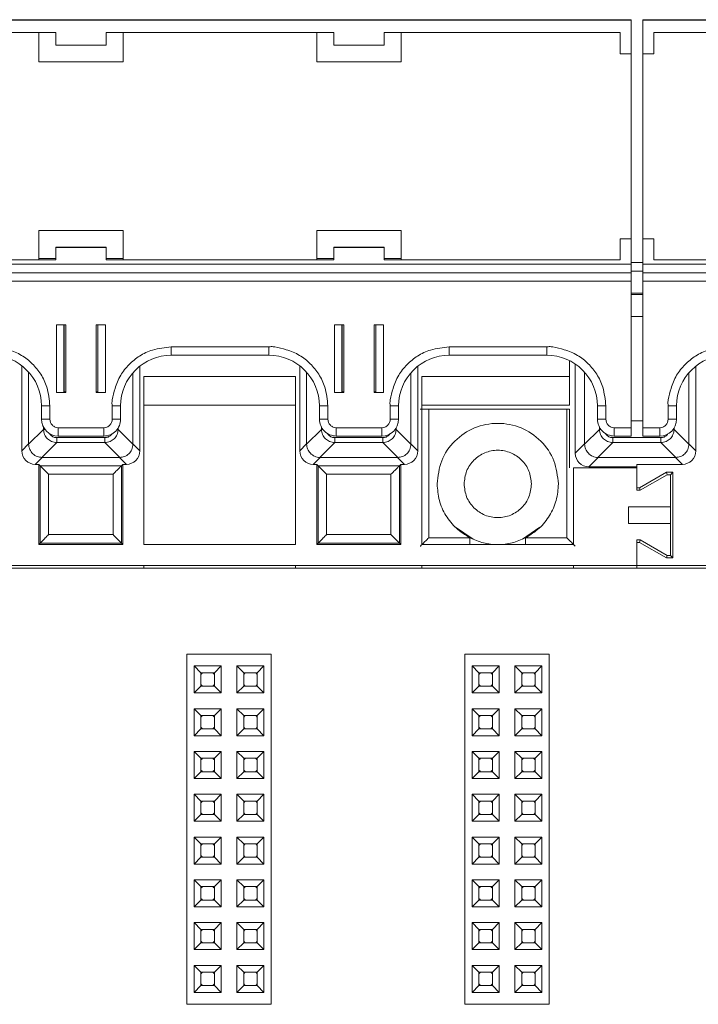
# Paper-space layout 'Blatt2' of a CAD drawing. Header units: millimetres. Extents: x 257 to 862, y 404 to 535.
# Tile 21 of 36: x 606 to 646, y 477 to 535. Entities that reach past the tile are written whole.
import ezdxf

# ---------------------------------------------------------------- set-up
doc = ezdxf.new("R2010")
doc.units = ezdxf.units.MM

psp = doc.layouts.new('Blatt2')

# ---------------------------------------------------------------- linework, layer by layer
at = {"color": 7, "linetype": 'Continuous', "lineweight": 15}
for p, q in [((477.597, 535.141), (641.897, 535.141)), ((616.997, 535.16), (601.497, 535.16)), ((616.997, 535.16), (617.997, 535.16)), ((633.497, 535.16), (617.997, 535.16)), ((633.497, 535.16), (634.497, 535.16)), ((634.497, 535.16), (641.897, 535.16)), ((641.897, 535.16), (641.897, 535.141)), ((641.897, 535.141), (641.897, 533.141)), ((642.597, 535.16), (649.997, 535.16)), ((642.597, 535.16), (642.597, 535.141)), ((642.597, 535.141), (806.897, 535.141)), ((642.597, 535.141), (642.597, 533.141)), ((594.247, 534.391), (607.747, 534.391)), ((606.747, 534.391), (606.747, 532.65)), ((607.747, 533.641), (607.747, 534.391)), ((610.747, 534.391), (624.247, 534.391)), ((610.747, 534.391), (610.747, 533.641)), ((611.747, 532.65), (611.747, 534.391)), ((623.247, 534.391), (623.247, 532.65)), ((624.247, 533.641), (624.247, 534.391)), ((627.247, 534.391), (641.247, 534.391)), ((627.247, 534.391), (627.247, 533.641)), ((628.247, 532.65), (628.247, 534.391)), ((641.247, 534.391), (641.247, 533.141)), ((643.247, 534.391), (657.247, 534.391)), ((643.247, 533.141), (643.247, 534.391)), ((610.747, 533.641), (607.747, 533.641)), ((627.247, 533.641), (624.247, 533.641)), ((641.247, 533.141), (641.897, 533.141)), ((641.897, 533.141), (641.897, 522.15)), ((642.597, 533.141), (643.247, 533.141)), ((642.597, 522.15), (642.597, 533.141)), ((606.747, 532.66), (611.747, 532.66)), ((606.747, 532.65), (611.747, 532.65)), ((623.247, 532.66), (628.247, 532.66)), ((623.247, 532.65), (628.247, 532.65)), ((611.747, 522.65), (606.747, 522.65)), ((606.747, 522.65), (606.747, 520.9)), ((611.747, 520.9), (611.747, 522.65)), ((628.247, 522.65), (623.247, 522.65)), ((623.247, 522.65), (623.247, 520.9)), ((628.247, 520.9), (628.247, 522.65)), ((641.247, 522.15), (641.247, 522.142)), ((641.897, 522.15), (641.247, 522.15)), ((641.897, 522.15), (641.897, 522.142)), ((643.247, 522.15), (642.597, 522.15)), ((642.597, 522.15), (642.597, 522.142)), ((643.247, 522.15), (643.247, 522.142)), ((607.747, 521.646), (607.747, 521.642)), ((610.747, 521.646), (607.747, 521.646)), ((607.747, 520.892), (607.747, 521.642)), ((607.747, 521.642), (610.747, 521.642)), ((610.747, 521.642), (610.747, 521.646)), ((610.747, 521.642), (610.747, 520.892)), ((627.247, 521.646), (624.247, 521.646)), ((624.247, 521.646), (624.247, 521.642)), ((624.247, 520.892), (624.247, 521.642)), ((624.247, 521.642), (627.247, 521.642)), ((627.247, 521.642), (627.247, 521.646)), ((627.247, 521.642), (627.247, 520.892)), ((641.247, 522.142), (641.247, 520.892)), ((641.897, 522.142), (641.247, 522.142)), ((641.897, 522.142), (641.897, 520.642)), ((643.247, 522.142), (642.597, 522.142)), ((642.597, 522.142), (642.597, 520.642)), ((643.247, 520.892), (643.247, 522.142)), ((477.597, 520.642), (641.897, 520.642)), ((607.747, 520.892), (594.247, 520.892)), ((606.747, 520.9), (595.247, 520.9)), ((606.747, 520.972), (607.747, 520.972)), ((610.747, 520.972), (611.747, 520.972)), ((624.247, 520.892), (610.747, 520.892)), ((623.247, 520.9), (611.747, 520.9)), ((623.247, 520.972), (624.247, 520.972)), ((627.247, 520.972), (628.247, 520.972)), ((641.247, 520.892), (627.247, 520.892)), ((641.247, 520.9), (628.247, 520.9)), ((642.597, 520.74), (641.897, 520.74)), ((641.897, 520.642), (641.897, 520.137)), ((642.597, 520.642), (806.897, 520.642)), ((642.597, 520.642), (642.597, 520.137)), ((656.247, 520.9), (643.247, 520.9)), ((657.247, 520.892), (643.247, 520.892)), ((477.597, 520.137), (641.897, 520.137)), ((641.897, 520.135), (477.597, 520.135)), ((641.897, 520.225), (642.597, 520.225)), ((641.897, 520.137), (641.897, 520.135)), ((641.897, 520.135), (641.897, 519.63)), ((642.597, 520.137), (806.897, 520.137)), ((642.597, 520.137), (642.597, 520.135)), ((806.897, 520.135), (642.597, 520.135)), ((642.597, 520.135), (642.597, 519.63)), ((477.597, 519.63), (641.897, 519.63)), ((641.897, 519.63), (641.897, 510.931)), ((642.597, 519.63), (806.897, 519.63)), ((642.597, 519.63), (642.597, 510.931)), ((642.597, 518.925), (641.897, 518.925)), ((642.597, 518.842), (641.897, 518.842)), ((641.897, 517.542), (642.597, 517.542)), ((608.347, 517.031), (607.797, 517.031)), ((607.797, 517.031), (607.797, 513.031)), ((608.219, 513.042), (608.219, 517.031)), ((608.347, 513.031), (608.347, 517.031)), ((610.147, 517.031), (610.147, 513.031)), ((610.697, 517.031), (610.147, 517.031)), ((610.247, 517.031), (610.247, 513.042)), ((610.697, 513.031), (610.697, 517.031)), ((624.847, 517.031), (624.297, 517.031)), ((624.297, 517.031), (624.297, 513.031)), ((624.719, 513.042), (624.719, 517.031)), ((624.847, 513.031), (624.847, 517.031)), ((626.647, 517.031), (626.647, 513.031)), ((627.197, 517.031), (626.647, 517.031)), ((626.747, 517.031), (626.747, 513.042)), ((627.197, 513.031), (627.197, 517.031)), ((620.397, 515.731), (614.597, 515.731)), ((614.597, 515.235), (614.597, 515.731)), ((620.397, 515.235), (620.397, 515.731)), ((636.897, 515.731), (631.097, 515.731)), ((631.097, 515.235), (631.097, 515.731)), ((636.897, 515.235), (636.897, 515.731)), ((614.597, 515.235), (620.397, 515.235)), ((631.097, 515.235), (636.897, 515.235)), ((605.729, 514.611), (605.729, 509.555)), ((612.737, 509.555), (612.737, 514.589)), ((622.229, 514.611), (622.229, 509.555)), ((629.237, 509.555), (629.237, 514.589)), ((638.233, 514.921), (638.233, 513.963)), ((638.583, 514.717), (638.583, 509.41)), ((645.737, 509.555), (645.737, 514.589)), ((606.137, 509.964), (606.137, 514.231)), ((612.329, 514.198), (612.329, 509.964)), ((621.983, 513.963), (612.983, 513.963)), ((612.983, 513.963), (612.983, 503.99)), ((621.983, 503.99), (621.983, 513.963)), ((622.637, 509.964), (622.637, 514.231)), ((628.829, 514.198), (628.829, 509.964)), ((638.233, 513.963), (629.483, 513.963)), ((629.483, 513.963), (629.483, 503.99)), ((638.233, 512.266), (638.233, 513.963)), ((639.137, 509.964), (639.137, 514.231)), ((645.329, 514.198), (645.329, 509.964)), ((607.797, 513.031), (608.347, 513.031)), ((608.219, 513.059), (608.247, 513.059)), ((608.347, 513.042), (608.219, 513.042)), ((610.247, 513.042), (610.147, 513.042)), ((610.147, 513.031), (610.697, 513.031)), ((624.297, 513.031), (624.847, 513.031)), ((624.719, 513.059), (624.747, 513.059)), ((624.847, 513.042), (624.719, 513.042)), ((626.747, 513.042), (626.647, 513.042)), ((626.647, 513.031), (627.197, 513.031)), ((606.897, 512.235), (606.897, 511.435)), ((607.397, 511.431), (607.397, 512.231)), ((611.097, 512.231), (611.097, 511.431)), ((611.597, 511.435), (611.597, 512.235)), ((612.983, 512.266), (621.983, 512.266)), ((623.397, 512.235), (623.397, 511.435)), ((623.897, 511.431), (623.897, 512.231)), ((627.597, 512.231), (627.597, 511.431)), ((628.097, 511.435), (628.097, 512.235)), ((629.483, 512.266), (638.233, 512.266)), ((639.897, 512.235), (639.897, 511.435)), ((640.397, 511.431), (640.397, 512.231)), ((644.097, 512.231), (644.097, 511.431)), ((644.597, 511.435), (644.597, 512.235)), ((629.885, 504.392), (629.885, 512.033)), ((629.885, 512.033), (638.081, 512.033)), ((638.081, 512.033), (638.233, 512.033)), ((638.081, 504.392), (638.081, 512.033)), ((638.233, 508.54), (638.233, 512.033)), ((642.597, 511.345), (641.897, 511.345)), ((607.018, 510.832), (606.137, 509.95)), ((610.597, 510.931), (607.897, 510.931)), ((607.897, 510.435), (607.897, 510.931)), ((610.597, 510.435), (610.597, 510.931)), ((612.329, 509.95), (611.448, 510.832)), ((623.518, 510.832), (622.637, 509.95)), ((627.097, 510.931), (624.397, 510.931)), ((624.397, 510.435), (624.397, 510.931)), ((627.097, 510.435), (627.097, 510.931)), ((628.829, 509.95), (627.948, 510.832)), ((640.018, 510.832), (639.137, 509.95)), ((641.897, 510.931), (640.897, 510.931)), ((640.897, 510.931), (640.897, 510.435)), ((641.897, 510.931), (641.897, 510.435)), ((643.597, 510.931), (642.597, 510.931)), ((642.597, 510.931), (642.597, 510.435)), ((643.597, 510.435), (643.597, 510.931)), ((645.329, 509.95), (644.448, 510.832)), ((605.729, 509.555), (606.137, 509.964)), ((606.137, 509.95), (606.137, 509.964)), ((606.924, 509.164), (607.805, 510.045)), ((607.805, 510.34), (610.661, 510.34)), ((607.805, 510.34), (607.805, 510.045)), ((607.805, 510.045), (610.661, 510.045)), ((607.897, 510.435), (610.597, 510.435)), ((610.661, 510.34), (610.661, 510.045)), ((610.661, 510.045), (611.542, 509.164)), ((612.329, 509.964), (612.329, 509.95)), ((612.329, 509.964), (612.737, 509.555)), ((622.229, 509.555), (622.637, 509.964)), ((622.637, 509.95), (622.637, 509.964)), ((623.424, 509.164), (624.305, 510.045)), ((624.305, 510.34), (627.161, 510.34)), ((624.305, 510.34), (624.305, 510.045)), ((624.305, 510.045), (627.161, 510.045)), ((624.397, 510.435), (627.097, 510.435)), ((627.161, 510.34), (627.161, 510.045)), ((627.161, 510.045), (628.042, 509.164)), ((628.829, 509.964), (628.829, 509.95)), ((628.829, 509.964), (629.237, 509.555)), ((639.137, 509.964), (638.583, 509.41)), ((639.137, 509.95), (639.137, 509.964)), ((639.924, 509.164), (640.805, 510.045)), ((640.805, 510.34), (643.661, 510.34)), ((640.805, 510.34), (640.805, 510.045)), ((640.805, 510.045), (643.661, 510.045)), ((640.897, 510.435), (641.897, 510.435)), ((642.597, 510.435), (643.597, 510.435)), ((643.661, 510.045), (643.661, 510.34)), ((643.661, 510.045), (644.542, 509.164)), ((645.329, 509.964), (645.329, 509.95)), ((645.329, 509.964), (645.737, 509.555)), ((606.937, 509.164), (606.529, 508.755)), ((606.529, 508.755), (606.733, 508.755)), ((606.733, 508.755), (606.822, 508.666)), ((606.733, 508.755), (606.733, 503.99)), ((606.937, 509.164), (606.924, 509.164)), ((611.529, 509.164), (606.937, 509.164)), ((611.542, 509.164), (611.529, 509.164)), ((611.529, 509.164), (611.937, 508.755)), ((611.644, 508.666), (611.733, 508.755)), ((611.733, 508.755), (611.937, 508.755)), ((611.733, 503.99), (611.733, 508.755)), ((623.437, 509.164), (623.029, 508.755)), ((623.029, 508.755), (623.233, 508.755)), ((623.233, 508.755), (623.322, 508.666)), ((623.233, 508.755), (623.233, 503.99)), ((623.437, 509.164), (623.424, 509.164)), ((628.029, 509.164), (623.437, 509.164)), ((628.042, 509.164), (628.029, 509.164)), ((628.029, 509.164), (628.437, 508.755)), ((628.144, 508.666), (628.233, 508.755)), ((628.233, 508.755), (628.437, 508.755)), ((628.233, 503.99), (628.233, 508.755)), ((639.937, 509.164), (639.383, 508.61)), ((639.937, 509.164), (639.924, 509.164)), ((644.529, 509.164), (639.937, 509.164)), ((642.233, 508.755), (644.937, 508.755)), ((642.233, 507.362), (642.233, 508.755)), ((644.542, 509.164), (644.529, 509.164)), ((644.937, 508.755), (644.529, 509.164)), ((606.822, 508.666), (611.644, 508.666)), ((606.822, 508.666), (606.822, 504.079)), ((611.144, 508.166), (607.322, 508.166)), ((607.322, 508.166), (607.322, 504.579)), ((611.144, 504.579), (611.144, 508.166)), ((611.644, 504.079), (611.644, 508.666)), ((623.322, 508.666), (628.144, 508.666)), ((623.322, 508.666), (623.322, 504.079)), ((627.644, 508.166), (623.822, 508.166)), ((623.822, 508.166), (623.822, 504.579)), ((627.644, 504.579), (627.644, 508.166)), ((628.144, 504.079), (628.144, 508.666)), ((638.483, 503.99), (638.483, 508.54)), ((638.483, 508.54), (642.233, 508.54)), ((639.383, 508.61), (642.233, 508.61)), ((642.233, 508.54), (642.233, 507.216)), ((643.994, 508.285), (642.394, 507.362)), ((642.433, 507.216), (644.033, 508.14)), ((644.379, 508.285), (643.994, 508.285)), ((644.033, 508.14), (643.994, 508.285)), ((644.033, 508.14), (644.233, 508.14)), ((644.233, 508.14), (644.379, 508.285)), ((644.233, 508.14), (644.233, 506.24)), ((644.379, 503.194), (644.379, 508.285)), ((642.394, 507.362), (642.233, 507.362)), ((642.233, 507.216), (642.433, 507.216)), ((642.433, 507.216), (642.394, 507.362)), ((641.733, 506.24), (641.733, 505.24)), ((644.233, 506.24), (641.733, 506.24)), ((644.233, 506.24), (644.233, 505.24)), ((641.733, 505.24), (644.233, 505.24)), ((644.233, 505.24), (644.233, 503.34)), ((631.479, 505.016), (632.52, 504.32)), ((635.446, 504.32), (636.486, 505.016)), ((606.733, 503.99), (606.822, 504.079)), ((606.822, 504.079), (611.644, 504.079)), ((607.322, 504.579), (611.144, 504.579)), ((611.733, 503.99), (611.644, 504.079)), ((623.233, 503.99), (623.322, 504.079)), ((623.322, 504.079), (628.144, 504.079)), ((623.822, 504.579), (627.644, 504.579)), ((628.233, 503.99), (628.144, 504.079)), ((632.329, 504.392), (629.885, 504.392)), ((638.081, 504.392), (635.637, 504.392)), ((642.433, 504.263), (642.233, 504.263)), ((642.233, 502.74), (642.233, 504.263)), ((642.233, 502.74), (642.233, 504.118)), ((642.233, 504.118), (642.394, 504.118)), ((642.433, 504.263), (642.394, 504.118)), ((642.394, 504.118), (643.994, 503.194)), ((644.033, 503.34), (642.433, 504.263)), ((606.733, 503.99), (611.733, 503.99)), ((612.983, 503.99), (621.983, 503.99)), ((623.233, 503.99), (628.233, 503.99)), ((629.483, 503.99), (638.483, 503.99)), ((644.033, 503.34), (643.994, 503.194)), ((643.994, 503.194), (644.379, 503.194)), ((644.233, 503.34), (644.033, 503.34)), ((644.233, 503.34), (644.379, 503.194)), ((826.514, 502.59), (259.333, 502.59)), ((642.233, 502.74), (477.233, 502.74)), ((612.983, 502.59), (612.983, 502.74)), ((621.983, 502.59), (621.983, 502.74)), ((629.483, 502.59), (629.483, 502.74)), ((638.483, 502.59), (638.483, 502.74)), ((642.233, 502.59), (642.233, 502.74)), ((807.233, 502.74), (642.233, 502.74)), ((615.533, 476.69), (615.533, 497.49)), ((615.533, 497.49), (620.533, 497.49)), ((620.533, 476.69), (620.533, 497.49)), ((632.033, 476.69), (632.033, 497.49)), ((632.033, 497.49), (637.033, 497.49)), ((637.033, 476.69), (637.033, 497.49)), ((615.963, 495.18), (615.963, 496.78)), ((615.963, 496.78), (616.363, 496.38)), ((615.963, 496.78), (617.563, 496.78)), ((617.163, 496.38), (617.563, 496.78)), ((617.563, 496.78), (617.563, 495.18)), ((618.503, 495.18), (618.503, 496.78)), ((618.503, 496.78), (618.903, 496.38)), ((618.503, 496.78), (620.103, 496.78)), ((619.703, 496.38), (620.103, 496.78)), ((620.103, 496.78), (620.103, 495.18)), ((632.463, 495.18), (632.463, 496.78)), ((632.463, 496.78), (632.863, 496.38)), ((632.463, 496.78), (634.063, 496.78)), ((633.663, 496.38), (634.063, 496.78)), ((634.063, 496.78), (634.063, 495.18)), ((635.003, 496.78), (636.603, 496.78)), ((635.003, 496.78), (635.403, 496.38)), ((635.003, 495.18), (635.003, 496.78)), ((636.203, 496.38), (636.603, 496.78)), ((636.603, 496.78), (636.603, 495.18)), ((616.363, 495.58), (616.363, 496.38)), ((616.363, 496.38), (617.163, 496.38)), ((617.163, 496.38), (617.163, 495.58)), ((618.903, 495.58), (618.903, 496.38)), ((618.903, 496.38), (619.703, 496.38)), ((619.703, 496.38), (619.703, 495.58)), ((632.863, 495.58), (632.863, 496.38)), ((632.863, 496.38), (633.663, 496.38)), ((633.663, 496.38), (633.663, 495.58)), ((635.403, 496.38), (636.203, 496.38)), ((635.403, 495.58), (635.403, 496.38)), ((636.203, 496.38), (636.203, 495.58)), ((615.963, 495.18), (616.363, 495.58)), ((617.163, 495.58), (616.363, 495.58)), ((617.563, 495.18), (617.163, 495.58)), ((618.503, 495.18), (618.903, 495.58)), ((619.703, 495.58), (618.903, 495.58)), ((620.103, 495.18), (619.703, 495.58)), ((632.463, 495.18), (632.863, 495.58)), ((633.663, 495.58), (632.863, 495.58)), ((634.063, 495.18), (633.663, 495.58)), ((635.003, 495.18), (635.403, 495.58)), ((636.203, 495.58), (635.403, 495.58)), ((636.603, 495.18), (636.203, 495.58)), ((617.563, 495.18), (615.963, 495.18)), ((620.103, 495.18), (618.503, 495.18)), ((634.063, 495.18), (632.463, 495.18)), ((636.603, 495.18), (635.003, 495.18)), ((615.963, 494.24), (617.563, 494.24)), ((615.963, 492.64), (615.963, 494.24)), ((615.963, 494.24), (616.363, 493.84)), ((617.163, 493.84), (617.563, 494.24)), ((617.563, 494.24), (617.563, 492.64)), ((618.503, 494.24), (620.103, 494.24)), ((618.503, 494.24), (618.903, 493.84)), ((618.503, 492.64), (618.503, 494.24)), ((619.703, 493.84), (620.103, 494.24)), ((620.103, 494.24), (620.103, 492.64)), ((632.463, 494.24), (634.063, 494.24)), ((632.463, 492.64), (632.463, 494.24)), ((632.463, 494.24), (632.863, 493.84)), ((633.663, 493.84), (634.063, 494.24)), ((634.063, 494.24), (634.063, 492.64)), ((635.003, 494.24), (636.603, 494.24)), ((635.003, 492.64), (635.003, 494.24)), ((635.003, 494.24), (635.403, 493.84)), ((636.203, 493.84), (636.603, 494.24)), ((636.603, 494.24), (636.603, 492.64)), ((616.363, 493.84), (617.163, 493.84)), ((616.363, 493.04), (616.363, 493.84)), ((617.163, 493.84), (617.163, 493.04)), ((618.903, 493.84), (619.703, 493.84)), ((618.903, 493.04), (618.903, 493.84)), ((619.703, 493.84), (619.703, 493.04)), ((632.863, 493.04), (632.863, 493.84)), ((632.863, 493.84), (633.663, 493.84)), ((633.663, 493.84), (633.663, 493.04)), ((635.403, 493.04), (635.403, 493.84)), ((635.403, 493.84), (636.203, 493.84)), ((636.203, 493.84), (636.203, 493.04)), ((615.963, 492.64), (616.363, 493.04)), ((617.163, 493.04), (616.363, 493.04)), ((617.563, 492.64), (617.163, 493.04)), ((618.503, 492.64), (618.903, 493.04)), ((619.703, 493.04), (618.903, 493.04)), ((620.103, 492.64), (619.703, 493.04)), ((632.463, 492.64), (632.863, 493.04)), ((633.663, 493.04), (632.863, 493.04)), ((634.063, 492.64), (633.663, 493.04)), ((635.003, 492.64), (635.403, 493.04)), ((636.203, 493.04), (635.403, 493.04)), ((636.603, 492.64), (636.203, 493.04)), ((617.563, 492.64), (615.963, 492.64)), ((620.103, 492.64), (618.503, 492.64)), ((634.063, 492.64), (632.463, 492.64)), ((636.603, 492.64), (635.003, 492.64)), ((615.963, 491.7), (617.563, 491.7)), ((615.963, 490.1), (615.963, 491.7)), ((615.963, 491.7), (616.363, 491.3)), ((616.363, 490.5), (616.363, 491.3)), ((616.363, 491.3), (617.163, 491.3)), ((617.163, 491.3), (617.563, 491.7)), ((617.163, 491.3), (617.163, 490.5)), ((617.563, 491.7), (617.563, 490.1)), ((618.503, 491.7), (620.103, 491.7)), ((618.503, 491.7), (618.903, 491.3)), ((618.503, 490.1), (618.503, 491.7)), ((618.903, 491.3), (619.703, 491.3)), ((618.903, 490.5), (618.903, 491.3)), ((619.703, 491.3), (620.103, 491.7)), ((619.703, 491.3), (619.703, 490.5)), ((620.103, 491.7), (620.103, 490.1)), ((632.463, 491.7), (634.063, 491.7)), ((632.463, 490.1), (632.463, 491.7)), ((632.463, 491.7), (632.863, 491.3)), ((632.863, 490.5), (632.863, 491.3)), ((632.863, 491.3), (633.663, 491.3)), ((633.663, 491.3), (634.063, 491.7)), ((633.663, 491.3), (633.663, 490.5)), ((634.063, 491.7), (634.063, 490.1)), ((635.003, 491.7), (636.603, 491.7)), ((635.003, 491.7), (635.403, 491.3)), ((635.003, 490.1), (635.003, 491.7)), ((635.403, 491.3), (636.203, 491.3)), ((635.403, 490.5), (635.403, 491.3)), ((636.203, 491.3), (636.603, 491.7)), ((636.203, 491.3), (636.203, 490.5)), ((636.603, 491.7), (636.603, 490.1)), ((615.963, 490.1), (616.363, 490.5)), ((617.563, 490.1), (615.963, 490.1)), ((617.163, 490.5), (616.363, 490.5)), ((617.563, 490.1), (617.163, 490.5)), ((618.503, 490.1), (618.903, 490.5)), ((620.103, 490.1), (618.503, 490.1)), ((619.703, 490.5), (618.903, 490.5)), ((620.103, 490.1), (619.703, 490.5)), ((632.463, 490.1), (632.863, 490.5)), ((634.063, 490.1), (632.463, 490.1)), ((633.663, 490.5), (632.863, 490.5)), ((634.063, 490.1), (633.663, 490.5)), ((635.003, 490.1), (635.403, 490.5)), ((636.603, 490.1), (635.003, 490.1)), ((636.203, 490.5), (635.403, 490.5)), ((636.603, 490.1), (636.203, 490.5)), ((615.963, 489.16), (617.563, 489.16)), ((615.963, 487.56), (615.963, 489.16)), ((615.963, 489.16), (616.363, 488.76)), ((617.163, 488.76), (617.563, 489.16)), ((617.563, 489.16), (617.563, 487.56)), ((618.503, 489.16), (620.103, 489.16)), ((618.503, 487.56), (618.503, 489.16)), ((618.503, 489.16), (618.903, 488.76)), ((619.703, 488.76), (620.103, 489.16)), ((620.103, 489.16), (620.103, 487.56)), ((632.463, 489.16), (634.063, 489.16)), ((632.463, 489.16), (632.863, 488.76)), ((632.463, 487.56), (632.463, 489.16)), ((633.663, 488.76), (634.063, 489.16)), ((634.063, 489.16), (634.063, 487.56)), ((635.003, 487.56), (635.003, 489.16)), ((635.003, 489.16), (635.403, 488.76)), ((635.003, 489.16), (636.603, 489.16)), ((636.203, 488.76), (636.603, 489.16)), ((636.603, 489.16), (636.603, 487.56)), ((616.363, 487.96), (616.363, 488.76)), ((616.363, 488.76), (617.163, 488.76)), ((617.163, 488.76), (617.163, 487.96)), ((618.903, 488.76), (619.703, 488.76)), ((618.903, 487.96), (618.903, 488.76)), ((619.703, 488.76), (619.703, 487.96)), ((632.863, 488.76), (633.663, 488.76)), ((632.863, 487.96), (632.863, 488.76)), ((633.663, 488.76), (633.663, 487.96)), ((635.403, 487.96), (635.403, 488.76)), ((635.403, 488.76), (636.203, 488.76)), ((636.203, 488.76), (636.203, 487.96)), ((615.963, 487.56), (616.363, 487.96)), ((617.163, 487.96), (616.363, 487.96)), ((617.563, 487.56), (617.163, 487.96)), ((618.503, 487.56), (618.903, 487.96)), ((619.703, 487.96), (618.903, 487.96)), ((620.103, 487.56), (619.703, 487.96)), ((632.463, 487.56), (632.863, 487.96)), ((633.663, 487.96), (632.863, 487.96)), ((634.063, 487.56), (633.663, 487.96)), ((635.003, 487.56), (635.403, 487.96)), ((636.203, 487.96), (635.403, 487.96)), ((636.603, 487.56), (636.203, 487.96)), ((617.563, 487.56), (615.963, 487.56)), ((620.103, 487.56), (618.503, 487.56)), ((634.063, 487.56), (632.463, 487.56)), ((636.603, 487.56), (635.003, 487.56)), ((615.963, 486.62), (617.563, 486.62)), ((615.963, 485.02), (615.963, 486.62)), ((615.963, 486.62), (616.363, 486.22)), ((617.163, 486.22), (617.563, 486.62)), ((617.563, 486.62), (617.563, 485.02)), ((618.503, 486.62), (620.103, 486.62)), ((618.503, 486.62), (618.903, 486.22)), ((618.503, 485.02), (618.503, 486.62)), ((619.703, 486.22), (620.103, 486.62)), ((620.103, 486.62), (620.103, 485.02)), ((632.463, 486.62), (634.063, 486.62)), ((632.463, 485.02), (632.463, 486.62)), ((632.463, 486.62), (632.863, 486.22)), ((633.663, 486.22), (634.063, 486.62)), ((634.063, 486.62), (634.063, 485.02)), ((635.003, 486.62), (636.603, 486.62)), ((635.003, 486.62), (635.403, 486.22)), ((635.003, 485.02), (635.003, 486.62)), ((636.203, 486.22), (636.603, 486.62)), ((636.603, 486.62), (636.603, 485.02)), ((616.363, 485.42), (616.363, 486.22)), ((616.363, 486.22), (617.163, 486.22)), ((617.163, 486.22), (617.163, 485.42)), ((618.903, 486.22), (619.703, 486.22)), ((618.903, 485.42), (618.903, 486.22)), ((619.703, 486.22), (619.703, 485.42)), ((632.863, 486.22), (633.663, 486.22)), ((632.863, 485.42), (632.863, 486.22)), ((633.663, 486.22), (633.663, 485.42)), ((635.403, 486.22), (636.203, 486.22)), ((635.403, 485.42), (635.403, 486.22)), ((636.203, 486.22), (636.203, 485.42)), ((615.963, 485.02), (616.363, 485.42)), ((617.163, 485.42), (616.363, 485.42)), ((617.563, 485.02), (617.163, 485.42)), ((618.503, 485.02), (618.903, 485.42)), ((619.703, 485.42), (618.903, 485.42)), ((620.103, 485.02), (619.703, 485.42)), ((632.463, 485.02), (632.863, 485.42)), ((633.663, 485.42), (632.863, 485.42)), ((634.063, 485.02), (633.663, 485.42)), ((635.003, 485.02), (635.403, 485.42)), ((636.203, 485.42), (635.403, 485.42)), ((636.603, 485.02), (636.203, 485.42)), ((617.563, 485.02), (615.963, 485.02)), ((620.103, 485.02), (618.503, 485.02)), ((634.063, 485.02), (632.463, 485.02)), ((636.603, 485.02), (635.003, 485.02)), ((615.963, 484.08), (617.563, 484.08)), ((615.963, 482.48), (615.963, 484.08)), ((615.963, 484.08), (616.363, 483.68)), ((616.363, 482.88), (616.363, 483.68)), ((616.363, 483.68), (617.163, 483.68)), ((617.163, 483.68), (617.563, 484.08)), ((617.163, 483.68), (617.163, 482.88)), ((617.563, 484.08), (617.563, 482.48)), ((618.503, 484.08), (620.103, 484.08)), ((618.503, 482.48), (618.503, 484.08)), ((618.503, 484.08), (618.903, 483.68)), ((618.903, 482.88), (618.903, 483.68)), ((618.903, 483.68), (619.703, 483.68)), ((619.703, 483.68), (620.103, 484.08)), ((619.703, 483.68), (619.703, 482.88)), ((620.103, 484.08), (620.103, 482.48)), ((632.463, 484.08), (634.063, 484.08)), ((632.463, 482.48), (632.463, 484.08)), ((632.463, 484.08), (632.863, 483.68)), ((632.863, 482.88), (632.863, 483.68)), ((632.863, 483.68), (633.663, 483.68)), ((633.663, 483.68), (634.063, 484.08)), ((633.663, 483.68), (633.663, 482.88)), ((634.063, 484.08), (634.063, 482.48)), ((635.003, 482.48), (635.003, 484.08)), ((635.003, 484.08), (635.403, 483.68)), ((635.003, 484.08), (636.603, 484.08)), ((635.403, 482.88), (635.403, 483.68)), ((635.403, 483.68), (636.203, 483.68)), ((636.203, 483.68), (636.603, 484.08)), ((636.203, 483.68), (636.203, 482.88)), ((636.603, 484.08), (636.603, 482.48)), ((615.963, 482.48), (616.363, 482.88)), ((617.563, 482.48), (615.963, 482.48)), ((617.163, 482.88), (616.363, 482.88)), ((617.563, 482.48), (617.163, 482.88)), ((618.503, 482.48), (618.903, 482.88)), ((620.103, 482.48), (618.503, 482.48)), ((619.703, 482.88), (618.903, 482.88)), ((620.103, 482.48), (619.703, 482.88)), ((632.463, 482.48), (632.863, 482.88)), ((634.063, 482.48), (632.463, 482.48)), ((633.663, 482.88), (632.863, 482.88)), ((634.063, 482.48), (633.663, 482.88)), ((635.003, 482.48), (635.403, 482.88)), ((636.603, 482.48), (635.003, 482.48)), ((636.203, 482.88), (635.403, 482.88)), ((636.603, 482.48), (636.203, 482.88)), ((615.963, 481.54), (617.563, 481.54)), ((615.963, 481.54), (616.363, 481.14)), ((615.963, 479.94), (615.963, 481.54)), ((617.163, 481.14), (617.563, 481.54)), ((617.563, 481.54), (617.563, 479.94)), ((618.503, 481.54), (620.103, 481.54)), ((618.503, 479.94), (618.503, 481.54)), ((618.503, 481.54), (618.903, 481.14)), ((619.703, 481.14), (620.103, 481.54)), ((620.103, 481.54), (620.103, 479.94)), ((632.463, 481.54), (634.063, 481.54)), ((632.463, 481.54), (632.863, 481.14)), ((632.463, 479.94), (632.463, 481.54)), ((633.663, 481.14), (634.063, 481.54)), ((634.063, 481.54), (634.063, 479.94)), ((635.003, 481.54), (636.603, 481.54)), ((635.003, 481.54), (635.403, 481.14)), ((635.003, 479.94), (635.003, 481.54)), ((636.203, 481.14), (636.603, 481.54)), ((636.603, 481.54), (636.603, 479.94)), ((616.363, 481.14), (617.163, 481.14)), ((616.363, 480.34), (616.363, 481.14)), ((617.163, 481.14), (617.163, 480.34)), ((618.903, 481.14), (619.703, 481.14)), ((618.903, 480.34), (618.903, 481.14)), ((619.703, 481.14), (619.703, 480.34)), ((632.863, 481.14), (633.663, 481.14)), ((632.863, 480.34), (632.863, 481.14)), ((633.663, 481.14), (633.663, 480.34)), ((635.403, 481.14), (636.203, 481.14)), ((635.403, 480.34), (635.403, 481.14)), ((636.203, 481.14), (636.203, 480.34)), ((615.963, 479.94), (616.363, 480.34)), ((617.163, 480.34), (616.363, 480.34)), ((617.563, 479.94), (617.163, 480.34)), ((618.503, 479.94), (618.903, 480.34)), ((619.703, 480.34), (618.903, 480.34)), ((620.103, 479.94), (619.703, 480.34)), ((632.463, 479.94), (632.863, 480.34)), ((633.663, 480.34), (632.863, 480.34)), ((634.063, 479.94), (633.663, 480.34)), ((635.003, 479.94), (635.403, 480.34)), ((636.203, 480.34), (635.403, 480.34)), ((636.603, 479.94), (636.203, 480.34)), ((617.563, 479.94), (615.963, 479.94)), ((620.103, 479.94), (618.503, 479.94)), ((634.063, 479.94), (632.463, 479.94)), ((636.603, 479.94), (635.003, 479.94)), ((615.963, 477.4), (615.963, 479)), ((615.963, 479), (616.363, 478.6)), ((615.963, 479), (617.563, 479)), ((617.163, 478.6), (617.563, 479)), ((617.563, 479), (617.563, 477.4)), ((618.503, 479), (620.103, 479)), ((618.503, 477.4), (618.503, 479)), ((618.503, 479), (618.903, 478.6)), ((619.703, 478.6), (620.103, 479)), ((620.103, 479), (620.103, 477.4)), ((632.463, 477.4), (632.463, 479)), ((632.463, 479), (632.863, 478.6)), ((632.463, 479), (634.063, 479)), ((633.663, 478.6), (634.063, 479)), ((634.063, 479), (634.063, 477.4)), ((635.003, 479), (636.603, 479)), ((635.003, 477.4), (635.003, 479)), ((635.003, 479), (635.403, 478.6)), ((636.203, 478.6), (636.603, 479)), ((636.603, 479), (636.603, 477.4)), ((616.363, 477.8), (616.363, 478.6)), ((616.363, 478.6), (617.163, 478.6)), ((617.163, 478.6), (617.163, 477.8)), ((618.903, 478.6), (619.703, 478.6)), ((618.903, 477.8), (618.903, 478.6)), ((619.703, 478.6), (619.703, 477.8)), ((632.863, 477.8), (632.863, 478.6)), ((632.863, 478.6), (633.663, 478.6)), ((633.663, 478.6), (633.663, 477.8)), ((635.403, 477.8), (635.403, 478.6)), ((635.403, 478.6), (636.203, 478.6)), ((636.203, 478.6), (636.203, 477.8)), ((615.963, 477.4), (616.363, 477.8)), ((617.163, 477.8), (616.363, 477.8)), ((617.563, 477.4), (617.163, 477.8)), ((618.503, 477.4), (618.903, 477.8)), ((619.703, 477.8), (618.903, 477.8)), ((620.103, 477.4), (619.703, 477.8)), ((632.463, 477.4), (632.863, 477.8)), ((633.663, 477.8), (632.863, 477.8)), ((634.063, 477.4), (633.663, 477.8)), ((635.003, 477.4), (635.403, 477.8)), ((636.203, 477.8), (635.403, 477.8)), ((636.603, 477.4), (636.203, 477.8)), ((617.563, 477.4), (615.963, 477.4)), ((620.103, 477.4), (618.503, 477.4)), ((634.063, 477.4), (632.463, 477.4)), ((636.603, 477.4), (635.003, 477.4)), ((615.533, 476.69), (620.533, 476.69)), ((632.033, 476.69), (637.033, 476.69))]:
    psp.add_line(p, q, dxfattribs=at)
at = {"color": 8, "linetype": 'Continuous', "lineweight": 15}
for p, q in [((608.247, 513.059), (608.247, 517.031)), ((624.747, 513.059), (624.747, 517.031)), ((607.018, 510.958), (607.018, 510.832)), ((607.018, 510.832), (607.1, 510.832)), ((611.394, 510.832), (611.448, 510.832)), ((611.448, 510.832), (611.448, 510.909)), ((623.518, 510.958), (623.518, 510.832)), ((623.518, 510.832), (623.6, 510.832)), ((627.894, 510.832), (627.948, 510.832)), ((627.948, 510.832), (627.948, 510.909)), ((640.018, 510.958), (640.018, 510.832)), ((640.1, 510.832), (640.018, 510.832)), ((644.394, 510.832), (644.448, 510.832)), ((644.448, 510.832), (644.448, 510.909)), ((632.329, 503.99), (632.329, 504.392)), ((635.637, 503.99), (635.637, 504.392))]:
    psp.add_line(p, q, dxfattribs=at)
at = {"color": 7, "linetype": 'Continuous', "lineweight": 15, "flags": 128}
for points in [[(616.363, 496.28), (616.409, 496.333), (616.463, 496.38)], [(617.063, 496.38), (617.116, 496.333), (617.163, 496.28)], [(618.903, 496.28), (618.949, 496.333), (619.003, 496.38)], [(619.603, 496.38), (619.656, 496.333), (619.703, 496.28)], [(632.863, 496.28), (632.909, 496.333), (632.963, 496.38)], [(633.563, 496.38), (633.616, 496.333), (633.663, 496.28)], [(635.403, 496.28), (635.449, 496.333), (635.503, 496.38)], [(636.103, 496.38), (636.156, 496.333), (636.203, 496.28)], [(616.463, 495.58), (616.409, 495.626), (616.363, 495.68)], [(617.163, 495.68), (617.116, 495.626), (617.063, 495.58)], [(619.003, 495.58), (618.949, 495.626), (618.903, 495.68)], [(619.703, 495.68), (619.656, 495.626), (619.603, 495.58)], [(632.963, 495.58), (632.909, 495.626), (632.863, 495.68)], [(633.663, 495.68), (633.616, 495.626), (633.563, 495.58)], [(635.503, 495.58), (635.449, 495.626), (635.403, 495.68)], [(636.203, 495.68), (636.156, 495.626), (636.103, 495.58)], [(616.363, 493.74), (616.409, 493.793), (616.463, 493.84)], [(617.063, 493.84), (617.116, 493.793), (617.163, 493.74)], [(618.903, 493.74), (618.949, 493.793), (619.003, 493.84)], [(619.603, 493.84), (619.656, 493.793), (619.703, 493.74)], [(632.863, 493.74), (632.909, 493.793), (632.963, 493.84)], [(633.563, 493.84), (633.616, 493.793), (633.663, 493.74)], [(635.403, 493.74), (635.449, 493.793), (635.503, 493.84)], [(636.103, 493.84), (636.156, 493.793), (636.203, 493.74)], [(616.463, 493.04), (616.409, 493.086), (616.363, 493.14)], [(617.163, 493.14), (617.116, 493.086), (617.063, 493.04)], [(619.003, 493.04), (618.949, 493.086), (618.903, 493.14)], [(619.703, 493.14), (619.656, 493.086), (619.603, 493.04)], [(632.963, 493.04), (632.909, 493.086), (632.863, 493.14)], [(633.663, 493.14), (633.616, 493.086), (633.563, 493.04)], [(635.503, 493.04), (635.449, 493.086), (635.403, 493.14)], [(636.203, 493.14), (636.156, 493.086), (636.103, 493.04)], [(616.363, 491.2), (616.409, 491.253), (616.463, 491.3)], [(617.063, 491.3), (617.116, 491.253), (617.163, 491.2)], [(618.903, 491.2), (618.949, 491.253), (619.003, 491.3)], [(619.603, 491.3), (619.656, 491.253), (619.703, 491.2)], [(632.863, 491.2), (632.909, 491.253), (632.963, 491.3)], [(633.563, 491.3), (633.616, 491.253), (633.663, 491.2)], [(635.403, 491.2), (635.449, 491.253), (635.503, 491.3)], [(636.103, 491.3), (636.156, 491.253), (636.203, 491.2)], [(616.463, 490.5), (616.409, 490.546), (616.363, 490.6)], [(617.163, 490.6), (617.116, 490.546), (617.063, 490.5)], [(619.003, 490.5), (618.949, 490.546), (618.903, 490.6)], [(619.703, 490.6), (619.656, 490.546), (619.603, 490.5)], [(632.963, 490.5), (632.909, 490.546), (632.863, 490.6)], [(633.663, 490.6), (633.616, 490.546), (633.563, 490.5)], [(635.503, 490.5), (635.449, 490.546), (635.403, 490.6)], [(636.203, 490.6), (636.156, 490.546), (636.103, 490.5)], [(616.363, 488.66), (616.409, 488.713), (616.463, 488.76)], [(617.063, 488.76), (617.116, 488.713), (617.163, 488.66)], [(618.903, 488.66), (618.949, 488.713), (619.003, 488.76)], [(619.603, 488.76), (619.656, 488.713), (619.703, 488.66)], [(632.863, 488.66), (632.909, 488.713), (632.963, 488.76)], [(633.563, 488.76), (633.616, 488.713), (633.663, 488.66)], [(635.403, 488.66), (635.449, 488.713), (635.503, 488.76)], [(636.103, 488.76), (636.156, 488.713), (636.203, 488.66)], [(616.463, 487.96), (616.409, 488.006), (616.363, 488.06)], [(617.163, 488.06), (617.116, 488.006), (617.063, 487.96)], [(619.003, 487.96), (618.949, 488.006), (618.903, 488.06)], [(619.703, 488.06), (619.656, 488.006), (619.603, 487.96)], [(632.963, 487.96), (632.909, 488.006), (632.863, 488.06)], [(633.663, 488.06), (633.616, 488.006), (633.563, 487.96)], [(635.503, 487.96), (635.449, 488.006), (635.403, 488.06)], [(636.203, 488.06), (636.156, 488.006), (636.103, 487.96)], [(616.363, 486.12), (616.409, 486.173), (616.463, 486.22)], [(617.063, 486.22), (617.116, 486.173), (617.163, 486.12)], [(618.903, 486.12), (618.949, 486.173), (619.003, 486.22)], [(619.603, 486.22), (619.656, 486.173), (619.703, 486.12)], [(632.863, 486.12), (632.909, 486.173), (632.963, 486.22)], [(633.563, 486.22), (633.616, 486.173), (633.663, 486.12)], [(635.403, 486.12), (635.449, 486.173), (635.503, 486.22)], [(636.103, 486.22), (636.156, 486.173), (636.203, 486.12)], [(616.463, 485.42), (616.409, 485.466), (616.363, 485.52)], [(617.163, 485.52), (617.116, 485.466), (617.063, 485.42)], [(619.003, 485.42), (618.949, 485.466), (618.903, 485.52)], [(619.703, 485.52), (619.656, 485.466), (619.603, 485.42)], [(632.963, 485.42), (632.909, 485.466), (632.863, 485.52)], [(633.663, 485.52), (633.616, 485.466), (633.563, 485.42)], [(635.503, 485.42), (635.449, 485.466), (635.403, 485.52)], [(636.203, 485.52), (636.156, 485.466), (636.103, 485.42)], [(616.363, 483.58), (616.409, 483.633), (616.463, 483.68)], [(617.063, 483.68), (617.116, 483.633), (617.163, 483.58)], [(618.903, 483.58), (618.949, 483.633), (619.003, 483.68)], [(619.603, 483.68), (619.656, 483.633), (619.703, 483.58)], [(632.863, 483.58), (632.909, 483.633), (632.963, 483.68)], [(633.563, 483.68), (633.616, 483.633), (633.663, 483.58)], [(635.403, 483.58), (635.449, 483.633), (635.503, 483.68)], [(636.103, 483.68), (636.156, 483.633), (636.203, 483.58)], [(616.463, 482.88), (616.409, 482.926), (616.363, 482.98)], [(617.163, 482.98), (617.116, 482.926), (617.063, 482.88)], [(619.003, 482.88), (618.949, 482.926), (618.903, 482.98)], [(619.703, 482.98), (619.656, 482.926), (619.603, 482.88)], [(632.963, 482.88), (632.909, 482.926), (632.863, 482.98)], [(633.663, 482.98), (633.616, 482.926), (633.563, 482.88)], [(635.503, 482.88), (635.449, 482.926), (635.403, 482.98)], [(636.203, 482.98), (636.156, 482.926), (636.103, 482.88)], [(616.363, 481.04), (616.409, 481.093), (616.463, 481.14)], [(617.063, 481.14), (617.116, 481.093), (617.163, 481.04)], [(618.903, 481.04), (618.949, 481.093), (619.003, 481.14)], [(619.603, 481.14), (619.656, 481.093), (619.703, 481.04)], [(632.863, 481.04), (632.909, 481.093), (632.963, 481.14)], [(633.563, 481.14), (633.616, 481.093), (633.663, 481.04)], [(635.403, 481.04), (635.449, 481.093), (635.503, 481.14)], [(636.103, 481.14), (636.156, 481.093), (636.203, 481.04)], [(616.463, 480.34), (616.409, 480.386), (616.363, 480.44)], [(617.163, 480.44), (617.116, 480.386), (617.063, 480.34)], [(619.003, 480.34), (618.949, 480.386), (618.903, 480.44)], [(619.703, 480.44), (619.656, 480.386), (619.603, 480.34)], [(632.963, 480.34), (632.909, 480.386), (632.863, 480.44)], [(633.663, 480.44), (633.616, 480.386), (633.563, 480.34)], [(635.503, 480.34), (635.449, 480.386), (635.403, 480.44)], [(636.203, 480.44), (636.156, 480.386), (636.103, 480.34)], [(616.363, 478.5), (616.409, 478.553), (616.463, 478.6)], [(617.063, 478.6), (617.116, 478.553), (617.163, 478.5)], [(618.903, 478.5), (618.949, 478.553), (619.003, 478.6)], [(619.603, 478.6), (619.656, 478.553), (619.703, 478.5)], [(632.863, 478.5), (632.909, 478.553), (632.963, 478.6)], [(633.563, 478.6), (633.616, 478.553), (633.663, 478.5)], [(635.403, 478.5), (635.449, 478.553), (635.503, 478.6)], [(636.103, 478.6), (636.156, 478.553), (636.203, 478.5)], [(616.463, 477.8), (616.409, 477.846), (616.363, 477.9)], [(617.163, 477.9), (617.116, 477.846), (617.063, 477.8)], [(619.003, 477.8), (618.949, 477.846), (618.903, 477.9)], [(619.703, 477.9), (619.656, 477.846), (619.603, 477.8)], [(632.963, 477.8), (632.909, 477.846), (632.863, 477.9)], [(633.663, 477.9), (633.616, 477.846), (633.563, 477.8)], [(635.503, 477.8), (635.449, 477.846), (635.403, 477.9)], [(636.203, 477.9), (636.156, 477.846), (636.103, 477.8)]]:
    psp.add_lwpolyline(points, dxfattribs=at)
at = {"color": 7, "linetype": 'Continuous', "lineweight": 15}
for centre, radius, start, end in [((603.897, 512.235), 3, 0.00159, 90.00055), ((614.597, 512.235), 3, 89.99856, 179.99931), ((620.397, 512.235), 3, 0.00069, 90.00144), ((631.097, 512.235), 3, 89.99888, 179.99898), ((636.897, 512.235), 3, 0.00069, 90.00144), ((647.597, 512.235), 3, 89.99945, 179.99841), ((608.272, 510.196), 2.864, 88.50007, 90.5012), ((610.222, 510.196), 2.863, 89.49904, 91.49998), ((624.772, 510.196), 2.863, 88.50002, 90.50096), ((626.722, 510.196), 2.863, 89.49904, 91.49998), ((607.272, 526.503), 14.272, 268.49601, 270.50338), ((611.223, 526.503), 14.272, 269.49662, 271.50399), ((623.772, 526.503), 14.272, 268.49601, 270.50338), ((627.723, 526.503), 14.272, 269.49662, 271.50399), ((640.272, 526.503), 14.272, 268.49601, 270.50338), ((644.223, 526.503), 14.272, 269.49662, 271.50399), ((607.272, 525.743), 14.313, 268.49972, 270.50138), ((607.897, 511.435), 1, 180.00113, 270.00057), ((610.597, 511.435), 1, 269.99772, 359.99887), ((611.222, 525.743), 14.313, 269.49862, 271.50028), ((623.772, 525.743), 14.313, 268.49972, 270.50138), ((624.397, 511.435), 1, 180.00113, 270.00228), ((627.097, 511.435), 1, 269.99943, 359.99887), ((627.722, 525.743), 14.313, 269.49862, 271.50028), ((640.272, 525.743), 14.313, 268.49972, 270.50138), ((640.897, 511.435), 1, 180.00113, 270.00228), ((643.597, 511.435), 1, 269.99943, 359.99887), ((644.222, 525.743), 14.313, 269.49862, 271.50028)]:
    psp.add_arc(centre, radius, start, end, dxfattribs=at)
for centre, major_axis in [((606.529, 509.555), (-0.566, -0.566)), ((611.937, 509.555), (0.566, -0.566)), ((623.029, 509.555), (-0.566, -0.566)), ((628.437, 509.555), (0.566, -0.566)), ((639.383, 509.41), (-0.566, -0.566)), ((644.937, 509.555), (0.566, -0.566))]:
    psp.add_ellipse(centre, major_axis=major_axis, ratio=0.999924, start_param=5.497825, end_param=7.068545, dxfattribs=at)
for points, knots in [([(607.397, 512.231), (607.358, 512.605), (607.288, 513.263), (606.892, 514.116), (606.365, 514.75), (605.721, 515.272), (604.981, 515.565), (604.411, 515.7), (604.061, 515.757), (603.944, 515.738), (603.897, 515.731)], [0, 0, 0, 0, 0.204545, 0.359432, 0.506039, 0.652605, 0.808023, 0.935662, 0.974209, 1, 1, 1, 1]), ([(614.597, 515.731), (614.223, 515.691), (613.565, 515.621), (612.712, 515.225), (612.078, 514.698), (611.555, 514.054), (611.262, 513.314), (611.128, 512.745), (611.07, 512.394), (611.089, 512.277), (611.097, 512.231)], [0, 0, 0, 0, 0.204544, 0.359431, 0.506036, 0.652602, 0.808024, 0.935659, 0.974208, 1, 1, 1, 1]), ([(623.897, 512.231), (623.858, 512.605), (623.788, 513.263), (623.392, 514.116), (622.865, 514.75), (622.221, 515.272), (621.481, 515.565), (620.911, 515.7), (620.561, 515.757), (620.444, 515.738), (620.397, 515.731)], [0, 0, 0, 0, 0.204544, 0.359432, 0.506039, 0.6526, 0.808023, 0.935662, 0.974209, 1, 1, 1, 1]), ([(631.097, 515.731), (630.723, 515.691), (630.065, 515.621), (629.212, 515.225), (628.578, 514.698), (628.055, 514.054), (627.762, 513.314), (627.628, 512.745), (627.57, 512.394), (627.589, 512.277), (627.597, 512.231)], [0, 0, 0, 0, 0.204544, 0.359432, 0.506037, 0.652603, 0.808025, 0.93566, 0.974208, 1, 1, 1, 1]), ([(640.397, 512.231), (640.358, 512.605), (640.288, 513.263), (639.892, 514.116), (639.365, 514.75), (638.721, 515.272), (637.981, 515.565), (637.411, 515.7), (637.061, 515.757), (636.944, 515.738), (636.897, 515.731)], [0, 0, 0, 0, 0.204544, 0.359432, 0.506039, 0.6526, 0.808023, 0.935662, 0.974209, 1, 1, 1, 1]), ([(647.597, 515.731), (647.223, 515.691), (646.565, 515.621), (645.712, 515.225), (645.078, 514.698), (644.555, 514.054), (644.262, 513.314), (644.128, 512.745), (644.07, 512.394), (644.089, 512.277), (644.097, 512.231)], [0, 0, 0, 0, 0.204544, 0.359432, 0.506038, 0.6526, 0.808024, 0.93566, 0.974208, 1, 1, 1, 1]), ([(629.385, 512.038), (629.388, 512.037), (629.394, 512.037), (629.436, 512.036), (629.497, 512.035), (629.59, 512.034), (629.722, 512.033), (629.834, 512.033), (629.885, 512.033)], [0, 0, 0, 0, 0.156493, 0.304046, 0.442681, 0.572365, 0.803906, 1, 1, 1, 1]), ([(607.897, 510.931), (607.834, 510.937), (607.737, 510.948), (607.621, 511.01), (607.541, 511.075), (607.477, 511.154), (607.414, 511.271), (607.404, 511.368), (607.397, 511.431)], [0, 0, 0, 0, 0.239422, 0.3693695, 0.4999906, 0.6299159, 0.760549, 1, 1, 1, 1]), ([(611.097, 511.431), (611.09, 511.368), (611.08, 511.271), (611.018, 511.154), (610.953, 511.075), (610.874, 511.01), (610.757, 510.948), (610.66, 510.937), (610.597, 510.931)], [0, 0, 0, 0, 0.239442, 0.36938, 0.499991, 0.629924, 0.760549, 1, 1, 1, 1]), ([(624.397, 510.931), (624.334, 510.937), (624.237, 510.948), (624.121, 511.01), (624.041, 511.075), (623.977, 511.154), (623.914, 511.271), (623.904, 511.368), (623.897, 511.431)], [0, 0, 0, 0, 0.2394504, 0.3693931, 0.5000093, 0.6299298, 0.760558, 1, 1, 1, 1]), ([(627.597, 511.431), (627.59, 511.368), (627.58, 511.271), (627.518, 511.154), (627.453, 511.075), (627.374, 511.01), (627.257, 510.948), (627.16, 510.937), (627.097, 510.931)], [0, 0, 0, 0, 0.239451, 0.369394, 0.50001, 0.629948, 0.760578, 1, 1, 1, 1]), ([(637.583, 507.59), (637.529, 508.061), (637.421, 509.003), (636.588, 510.201), (635.398, 511.002), (633.983, 511.283), (632.568, 511.002), (631.378, 510.201), (630.545, 509.003), (630.437, 508.061), (630.383, 507.59)], [0, 0, 0, 0, 0.125, 0.25, 0.374999, 0.500001, 0.624999, 0.749999, 0.875, 1, 1, 1, 1]), ([(640.897, 510.931), (640.834, 510.937), (640.737, 510.948), (640.621, 511.01), (640.541, 511.075), (640.477, 511.154), (640.414, 511.271), (640.404, 511.368), (640.397, 511.431)], [0, 0, 0, 0, 0.2394504, 0.3693931, 0.5000093, 0.6299298, 0.760558, 1, 1, 1, 1]), ([(644.097, 511.431), (644.09, 511.368), (644.08, 511.271), (644.018, 511.154), (643.953, 511.075), (643.874, 511.01), (643.757, 510.948), (643.66, 510.937), (643.597, 510.931)], [0, 0, 0, 0, 0.239451, 0.369394, 0.50001, 0.629948, 0.760578, 1, 1, 1, 1]), ([(607.805, 510.045), (607.699, 510.058), (607.494, 510.084), (607.239, 510.266), (607.058, 510.521), (607.032, 510.726), (607.018, 510.832)], [0, 0, 0, 0, 0.25688, 0.500007, 0.743103, 1, 1, 1, 1]), ([(611.448, 510.832), (611.434, 510.726), (611.408, 510.521), (611.227, 510.266), (610.971, 510.084), (610.766, 510.058), (610.661, 510.045)], [0, 0, 0, 0, 0.256872, 0.499995, 0.743097, 1, 1, 1, 1]), ([(624.305, 510.045), (624.199, 510.058), (623.994, 510.084), (623.739, 510.266), (623.558, 510.521), (623.532, 510.726), (623.518, 510.832)], [0, 0, 0, 0, 0.25688, 0.500007, 0.743103, 1, 1, 1, 1]), ([(627.948, 510.832), (627.934, 510.726), (627.908, 510.521), (627.727, 510.266), (627.471, 510.084), (627.266, 510.058), (627.161, 510.045)], [0, 0, 0, 0, 0.256882, 0.50001, 0.743116, 1, 1, 1, 1]), ([(640.805, 510.045), (640.699, 510.058), (640.494, 510.084), (640.239, 510.266), (640.058, 510.521), (640.032, 510.726), (640.018, 510.832)], [0, 0, 0, 0, 0.25688, 0.500007, 0.743103, 1, 1, 1, 1]), ([(644.448, 510.832), (644.434, 510.726), (644.408, 510.521), (644.227, 510.266), (643.971, 510.084), (643.766, 510.058), (643.661, 510.045)], [0, 0, 0, 0, 0.256882, 0.50001, 0.743116, 1, 1, 1, 1]), ([(606.924, 509.164), (606.831, 509.175), (606.633, 509.199), (606.372, 509.37), (606.219, 509.587), (606.15, 509.788), (606.141, 509.896), (606.137, 509.95)], [0, 0, 0, 0, 0.227654, 0.484486, 0.734982, 0.865794, 1, 1, 1, 1]), ([(612.329, 509.95), (612.324, 509.896), (612.316, 509.787), (612.247, 509.587), (612.093, 509.37), (611.833, 509.199), (611.635, 509.175), (611.542, 509.164)], [0, 0, 0, 0, 0.13464, 0.265594, 0.515517, 0.772347, 1, 1, 1, 1]), ([(623.424, 509.164), (623.369, 509.168), (623.261, 509.176), (623.06, 509.246), (622.843, 509.399), (622.672, 509.66), (622.648, 509.858), (622.637, 509.95)], [0, 0, 0, 0, 0.134644, 0.265607, 0.515519, 0.772361, 1, 1, 1, 1]), ([(628.829, 509.95), (628.824, 509.896), (628.816, 509.787), (628.747, 509.587), (628.593, 509.37), (628.333, 509.199), (628.135, 509.175), (628.042, 509.164)], [0, 0, 0, 0, 0.134646, 0.265603, 0.515531, 0.772366, 1, 1, 1, 1]), ([(639.924, 509.164), (639.869, 509.168), (639.761, 509.176), (639.56, 509.246), (639.343, 509.399), (639.172, 509.66), (639.148, 509.858), (639.137, 509.95)], [0, 0, 0, 0, 0.1346446, 0.2655852, 0.5155177, 0.7723599, 1, 1, 1, 1]), ([(645.329, 509.95), (645.324, 509.896), (645.316, 509.787), (645.247, 509.587), (645.093, 509.37), (644.833, 509.199), (644.635, 509.175), (644.542, 509.164)], [0, 0, 0, 0, 0.134646, 0.265603, 0.515531, 0.772366, 1, 1, 1, 1]), ([(631.983, 507.59), (632.013, 507.851), (632.073, 508.375), (632.536, 509.041), (633.197, 509.485), (633.983, 509.642), (634.769, 509.485), (635.43, 509.041), (635.893, 508.375), (635.953, 507.851), (635.983, 507.59)], [0, 0, 0, 0, 0.1250003, 0.2499996, 0.3750009, 0.4999988, 0.6250014, 0.7499987, 0.8750007, 1, 1, 1, 1]), ([(607.322, 508.166), (607.256, 508.232), (607.129, 508.359), (606.987, 508.501), (606.901, 508.587), (606.857, 508.632), (606.828, 508.66), (606.824, 508.664), (606.822, 508.666)], [0, 0, 0, 0, 0.2939648, 0.5661385, 0.6886723, 0.80029, 0.903162, 1, 1, 1, 1]), ([(611.644, 508.666), (611.642, 508.664), (611.637, 508.66), (611.605, 508.629), (611.556, 508.579), (611.465, 508.487), (611.324, 508.347), (611.203, 508.226), (611.144, 508.166)], [0, 0, 0, 0, 0.101455, 0.209906, 0.328444, 0.459437, 0.734478, 1, 1, 1, 1]), ([(623.822, 508.166), (623.756, 508.232), (623.629, 508.359), (623.487, 508.501), (623.401, 508.587), (623.357, 508.632), (623.328, 508.66), (623.324, 508.664), (623.322, 508.666)], [0, 0, 0, 0, 0.293966, 0.566142, 0.688676, 0.800294, 0.903158, 1, 1, 1, 1]), ([(628.144, 508.666), (628.142, 508.664), (628.137, 508.66), (628.105, 508.629), (628.056, 508.579), (627.965, 508.487), (627.824, 508.347), (627.703, 508.226), (627.644, 508.166)], [0, 0, 0, 0, 0.101457, 0.209911, 0.328452, 0.459447, 0.734495, 1, 1, 1, 1]), ([(630.383, 507.59), (630.409, 507.261), (630.461, 506.605), (630.874, 505.697), (631.49, 504.913), (632.05, 504.566), (632.329, 504.392)], [0, 0, 0, 0, 0.25, 0.499999, 0.75, 1, 1, 1, 1]), ([(635.983, 507.59), (635.953, 507.328), (635.893, 506.804), (635.43, 506.139), (634.769, 505.694), (633.983, 505.538), (633.197, 505.694), (632.536, 506.139), (632.073, 506.804), (632.013, 507.328), (631.983, 507.59)], [0, 0, 0, 0, 0.125, 0.250001, 0.374999, 0.500001, 0.624999, 0.75, 0.874999, 1, 1, 1, 1]), ([(635.637, 504.392), (635.916, 504.566), (636.476, 504.913), (637.092, 505.697), (637.505, 506.605), (637.557, 507.261), (637.583, 507.59)], [0, 0, 0, 0, 0.249996, 0.499998, 0.749999, 1, 1, 1, 1]), ([(606.822, 504.079), (606.823, 504.08), (606.827, 504.084), (606.854, 504.11), (606.9, 504.156), (606.986, 504.243), (607.129, 504.386), (607.256, 504.513), (607.322, 504.579)], [0, 0, 0, 0, 0.085183, 0.19404, 0.307271, 0.433949, 0.706081, 1, 1, 1, 1]), ([(611.644, 504.079), (611.642, 504.081), (611.637, 504.085), (611.606, 504.117), (611.557, 504.166), (611.465, 504.257), (611.324, 504.398), (611.203, 504.519), (611.144, 504.579)], [0, 0, 0, 0, 0.101454, 0.209903, 0.328442, 0.459441, 0.734501, 1, 1, 1, 1]), ([(623.322, 504.079), (623.323, 504.08), (623.327, 504.084), (623.354, 504.11), (623.4, 504.156), (623.486, 504.243), (623.629, 504.386), (623.756, 504.513), (623.822, 504.579)], [0, 0, 0, 0, 0.085186, 0.194035, 0.307267, 0.433946, 0.706079, 1, 1, 1, 1]), ([(628.144, 504.079), (628.142, 504.081), (628.137, 504.085), (628.106, 504.117), (628.057, 504.166), (627.965, 504.257), (627.824, 504.398), (627.703, 504.519), (627.644, 504.579)], [0, 0, 0, 0, 0.101456, 0.209907, 0.328449, 0.45945, 0.734496, 1, 1, 1, 1]), ([(629.885, 504.392), (629.824, 504.331), (629.702, 504.209), (629.561, 504.067), (629.47, 503.977), (629.421, 503.929), (629.391, 503.898), (629.387, 503.894), (629.385, 503.892)], [0, 0, 0, 0, 0.270523, 0.5436995, 0.6735732, 0.7911877, 0.8989501, 1, 1, 1, 1]), ([(632.329, 504.392), (632.593, 504.278), (633.12, 504.05), (633.983, 503.96), (634.846, 504.05), (635.373, 504.278), (635.637, 504.392)], [0, 0, 0, 0, 0.249995, 0.499996, 0.749997, 1, 1, 1, 1]), ([(638.581, 503.892), (638.579, 503.894), (638.575, 503.898), (638.545, 503.929), (638.496, 503.977), (638.405, 504.067), (638.264, 504.209), (638.141, 504.331), (638.081, 504.392)], [0, 0, 0, 0, 0.1010174, 0.2087843, 0.3263978, 0.4562945, 0.7294767, 1, 1, 1, 1])]:
    psp.add_open_spline(points, degree=3, knots=knots, dxfattribs=at)
at = {"color": 8, "linetype": 'Continuous', "lineweight": 15}
for points, knots in [([(607.367, 510.611), (607.376, 510.592), (607.4, 510.543), (607.458, 510.477), (607.535, 510.415), (607.623, 510.371), (607.714, 510.344), (607.776, 510.341), (607.805, 510.34)], [0, 0, 0, 0, 0.118551, 0.300096, 0.477693, 0.659627, 0.840722, 1, 1, 1, 1]), ([(610.661, 510.34), (610.727, 510.347), (610.825, 510.358), (610.941, 510.422), (611.015, 510.485), (611.063, 510.539), (611.08, 510.574), (611.083, 510.58)], [0, 0, 0, 0, 0.386355, 0.576819, 0.771289, 0.961532, 1, 1, 1, 1]), ([(623.867, 510.611), (623.876, 510.592), (623.9, 510.543), (623.958, 510.477), (624.035, 510.415), (624.123, 510.371), (624.214, 510.344), (624.276, 510.341), (624.305, 510.34)], [0, 0, 0, 0, 0.118552, 0.300098, 0.477738, 0.659625, 0.840721, 1, 1, 1, 1]), ([(627.161, 510.34), (627.227, 510.347), (627.325, 510.358), (627.441, 510.422), (627.515, 510.485), (627.563, 510.539), (627.58, 510.574), (627.583, 510.58)], [0, 0, 0, 0, 0.38632, 0.576795, 0.771276, 0.961529, 1, 1, 1, 1]), ([(640.367, 510.611), (640.376, 510.592), (640.4, 510.543), (640.458, 510.477), (640.535, 510.415), (640.623, 510.371), (640.714, 510.344), (640.776, 510.341), (640.805, 510.34)], [0, 0, 0, 0, 0.118552, 0.300098, 0.477738, 0.659625, 0.840721, 1, 1, 1, 1]), ([(643.661, 510.34), (643.727, 510.347), (643.825, 510.358), (643.941, 510.422), (644.015, 510.485), (644.063, 510.539), (644.08, 510.574), (644.083, 510.58)], [0, 0, 0, 0, 0.38632, 0.576795, 0.771276, 0.961529, 1, 1, 1, 1])]:
    psp.add_open_spline(points, degree=3, knots=knots, dxfattribs=at)

doc.saveas('drawing.dxf')
